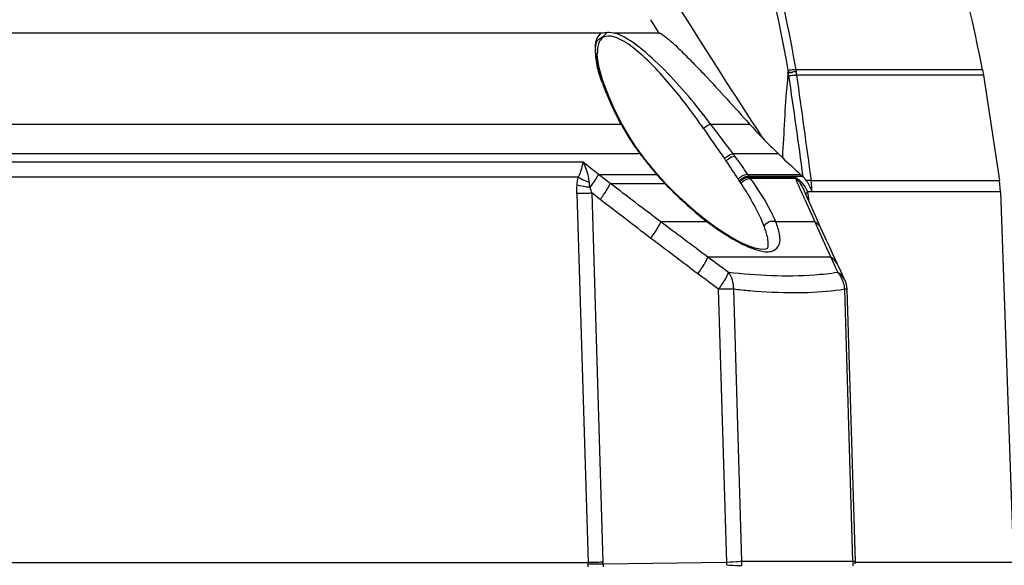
# Model space of a CAD drawing. Header units: millimetres. Extents: x 0 to 420, y 0 to 297.
# Tile 19 of 100: x 106.37 to 114.38, y 73.66 to 78.09. Entities that reach past the tile are written whole.
import ezdxf

# ---------------------------------------------------------------- set-up
doc = ezdxf.new("R2010")
doc.units = ezdxf.units.MM
doc.header["$LTSCALE"] = 23.1
doc.layers.get('0').update_dxf_attribs({"linetype": 'CONTINUOUS'})
doc.layers.add('DIM_PILOTEES', color=7, linetype='CONTINUOUS')
doc.styles.get("Standard").update_dxf_attribs({"font": 'txt', "width": 0.7})
doc.dimstyles.new('DIMSTYLE_1', dxfattribs={"dimtxt": 2.5, "dimasz": 3.5, "dimexe": 2, "dimexo": 0, "dimtad": 1, "dimlfac": 5, "dimdsep": 46, "dimtxsty": 'Standard', "dimblk": '_FILLED', "dimblk1": '_FILLED', "dimblk2": '_FILLED', "dimcen": 0, "dimazin": 2, "dimtp": 0.2, "dimtm": 0.2, "dimtfac": 1, "dimtofl": 0, "dimtmove": 0, "dimatfit": 3, "dimldrblk": '_FILLED', "dimfxl": 0, "dimtolj": 1, "dimarcsym": 0})
doc.dimstyles.new('DIMSTYLE_5', dxfattribs={"dimtxt": 2.5, "dimasz": 3.5, "dimexe": 2, "dimexo": 0, "dimtad": 1, "dimlfac": 5, "dimdsep": 46, "dimtxsty": 'Standard', "dimblk": '_FILLED', "dimblk1": '_FILLED', "dimblk2": '_FILLED', "dimcen": 0, "dimazin": 2, "dimtp": 0.5, "dimtm": 0.5, "dimtfac": 1, "dimtofl": 0, "dimtmove": 0, "dimatfit": 3, "dimldrblk": '_FILLED', "dimfxl": 0, "dimtolj": 1, "dimarcsym": 0})

# ---------------------------------------------------------------- blocks, each defined once
blk = doc.blocks.new('_FILLED')
at = {"color": 0, "linetype": 'ByBlock'}
blk.add_solid([(0, 0), (-1, 0.1429), (-1, -0.1429)], dxfattribs=at)
blk = doc.blocks.new('*D17')
at = {"layer": 'DIM_PILOTEES', "color": 2, "linetype": 'Continuous'}
for p, q in [((71.5299, 63.2626), (71.5299, 103.414)), ((121.5709, 63.2626), (121.5709, 103.414)), ((71.5299, 101.414), (96.5504, 101.414)), ((121.5709, 101.414), (96.5504, 101.414))]:
    blk.add_line(p, q, dxfattribs=at)
at = {"layer": 'DIM_PILOTEES', "color": 2, "linetype": 'Continuous', "xscale": 3.5, "yscale": 3.5, "zscale": 3.5, "rotation": 180}
blk.add_blockref('_FILLED', (71.5299, 101.414), dxfattribs=at)
at = {"layer": 'DIM_PILOTEES', "color": 2, "linetype": 'Continuous', "xscale": 3.5, "yscale": 3.5, "zscale": 3.5}
blk.add_blockref('_FILLED', (121.5709, 101.414), dxfattribs=at)
at = {"layer": 'DIM_PILOTEES', "color": 2, "linetype": 'Continuous', "insert": (96.5504, 104.539), "char_height": 2.5, "width": 13.660714, "attachment_point": 2, "line_spacing_factor": 0.9}
blk.add_mtext('{\\ftxt;\\W0.0001;\\H0.0001;\\~}{\\ftxt;\\W3.6428571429;\\H2.5; }{\\ftxt;\\W0.0001;\\H0.0001;\\~}', dxfattribs=at)
blk = doc.blocks.new('*D18')
at = {"layer": 'DIM_PILOTEES', "color": 2, "linetype": 'Continuous'}
for p, q in [((115.8504, 54.1426), (115.8504, 98.414)), ((121.5709, 63.2626), (121.5709, 98.414)), ((115.8504, 96.414), (94.529, 96.414)), ((94.529, 96.414), (118.7106, 96.414)), ((129.0709, 96.414), (118.7106, 96.414)), ((121.5709, 96.414), (129.0709, 96.414))]:
    blk.add_line(p, q, dxfattribs=at)
at = {"layer": 'DIM_PILOTEES', "color": 2, "linetype": 'Continuous', "xscale": 3.5, "yscale": 3.5, "zscale": 3.5}
blk.add_blockref('_FILLED', (115.8504, 96.414), dxfattribs=at)
at = {"layer": 'DIM_PILOTEES', "color": 2, "linetype": 'Continuous', "xscale": 3.5, "yscale": 3.5, "zscale": 3.5, "rotation": 180}
blk.add_blockref('_FILLED', (121.5709, 96.414), dxfattribs=at)
at = {"layer": 'DIM_PILOTEES', "color": 2, "linetype": 'Continuous', "insert": (101.8504, 99.539), "char_height": 2.5, "width": 10.982143, "attachment_point": 3, "line_spacing_factor": 0.9}
blk.add_mtext('{\\ftxt;\\W0.0001;\\H0.0001;\\~}{\\ftxt;\\W2.9285714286;\\H2.5; }{\\ftxt;\\W0.0001;\\H0.0001;\\~}', dxfattribs=at)

msp = doc.modelspace()

# ---------------------------------------------------------------- linework, layer by layer
at = {"color": 7, "linetype": 'Continuous'}
for p, q in [((111.4988, 78.091), (111.5665, 77.9824)), ((111.1011, 77.9822), (96.8549, 77.9822)), ((111.5663, 77.9822), (111.2098, 77.9822)), ((111.0664, 77.8179), (111.0664, 77.8149)), ((112.6806, 77.6848), (112.6833, 77.6687)), ((114.1999, 77.6848), (112.6806, 77.6848)), ((114.1999, 77.6848), (114.2076, 77.641)), ((112.6542, 77.6626), (112.6117, 77.6626)), ((112.6806, 77.641), (112.6875, 77.641)), ((114.2076, 77.641), (112.6875, 77.641)), ((114.2076, 77.641), (114.3378, 76.7855)), ((97.4767, 77.2432), (111.2594, 77.2432)), ((111.9857, 77.2432), (112.3044, 77.2432)), ((111.4241, 76.9978), (111.3739, 77.0675)), ((111.4143, 77.0012), (97.5055, 77.0012)), ((111.4383, 76.9791), (111.4241, 76.9978)), ((111.4381, 76.9793), (111.4383, 76.9792)), ((112.1494, 77.0272), (112.1694, 77.0012)), ((112.5391, 77.0012), (112.1694, 77.0012)), ((112.5391, 77.0012), (112.5715, 76.9704)), ((98.4256, 76.9358), (110.9484, 76.9358)), ((111.5457, 76.8457), (111.4928, 76.9098)), ((110.9107, 76.8107), (98.5635, 76.8107)), ((111.0748, 76.8345), (111.5483, 76.8343)), ((111.5561, 76.8334), (111.5457, 76.8457)), ((112.2906, 76.8343), (112.7187, 76.8343)), ((112.3006, 76.8202), (112.2906, 76.8343)), ((112.3006, 76.8202), (112.726, 76.8202)), ((112.3063, 76.8114), (112.3043, 76.8143)), ((112.3063, 76.8114), (112.6698, 76.8114)), ((112.6787, 76.8002), (112.3134, 76.8002)), ((111.1708, 76.7604), (111.3939, 76.7603)), ((111.3939, 76.7603), (111.556, 76.7605)), ((111.556, 76.7605), (111.6154, 76.7604)), ((111.7004, 76.682), (111.6219, 76.7608)), ((111.622, 76.7607), (111.6219, 76.7608)), ((112.2124, 76.7948), (112.2236, 76.7772)), ((112.8052, 76.7855), (114.3378, 76.7855)), ((114.3465, 76.693), (114.3378, 76.7855)), ((110.9007, 76.6784), (110.9922, 73.68)), ((111.115, 73.6824), (111.0235, 76.6808)), ((111.0896, 76.629), (111.0235, 76.6808)), ((112.7769, 76.6397), (112.746, 76.7078)), ((112.8113, 76.6926), (112.7756, 76.6922)), ((114.3465, 76.693), (112.8113, 76.6926)), ((114.3465, 76.693), (114.4516, 73.6817)), ((112.7551, 76.6298), (112.7815, 76.5706)), ((112.7553, 76.6297), (112.7817, 76.5705)), ((112.7815, 76.5706), (112.8084, 76.51)), ((112.7817, 76.5705), (112.8358, 76.4481)), ((112.8084, 76.51), (112.8355, 76.4482)), ((111.9611, 76.4481), (111.5821, 76.4481)), ((112.6815, 76.4481), (112.5178, 76.4481)), ((112.8355, 76.4482), (112.6815, 76.4481)), ((112.8355, 76.4482), (112.9012, 76.3028)), ((112.4545, 76.2634), (112.4545, 76.2626)), ((112.9012, 76.3028), (112.9463, 76.2024)), ((112.3191, 76.161), (111.9645, 76.1613)), ((112.4503, 76.161), (112.3191, 76.161)), ((112.8114, 76.1611), (112.4503, 76.161)), ((112.9645, 76.1613), (112.8114, 76.1611)), ((112.9463, 76.2024), (112.9645, 76.1613)), ((112.9643, 76.1614), (113.0109, 76.0598)), ((113.0195, 76.1037), (112.9805, 76.1899)), ((113.046, 76.0466), (113.0192, 76.1044)), ((113.0109, 76.0598), (113.0213, 76.037)), ((113.0771, 75.9795), (113.046, 76.0466)), ((112.1205, 73.6805), (112.0533, 75.9002)), ((112.2424, 73.6875), (112.1754, 75.9025)), ((113.1457, 73.6875), (113.0787, 75.9025)), ((113.0955, 75.9016), (113.1625, 73.6848)), ((98.5867, 73.68), (110.9922, 73.68)), ((112.1205, 73.6805), (111.1154, 73.6671)), ((113.084, 73.6878), (113.0197, 73.6881)), ((113.1457, 73.6875), (113.084, 73.6878)), ((113.1541, 73.6871), (113.1457, 73.6875)), ((113.1629, 73.6697), (113.1625, 73.6848)), ((113.1625, 73.6817), (114.4516, 73.6817))]:
    msp.add_line(p, q, dxfattribs=at)
for points in [[(111.2127, 77.3513), (111.1622, 77.4626), (111.112, 77.5947), (111.082, 77.6999), (111.0685, 77.7786), (111.0664, 77.8175)], [(112.6167, 77.678), (112.6174, 77.6742), (112.618, 77.6703), (112.6186, 77.6665), (112.6193, 77.6625)], [(111.2718, 77.2354), (111.2436, 77.2892), (111.2127, 77.3514)], [(111.3739, 77.0675), (111.328, 77.1381), (111.2839, 77.2132), (111.2717, 77.2355)], [(111.4928, 76.9098), (111.4432, 76.9727), (111.4382, 76.9793)], [(111.622, 76.7607), (111.5913, 76.794), (111.5561, 76.8334)], [(112.3043, 76.8143), (112.3033, 76.8157), (112.3024, 76.8171), (112.3014, 76.8185), (112.3003, 76.8199)], [(111.9609, 76.4541), (111.8856, 76.5148), (111.7915, 76.5965), (111.7004, 76.682)], [(112.8878, 76.3929), (112.8583, 76.4587), (112.8187, 76.547), (112.7769, 76.6397)], [(112.3905, 76.2257), (112.3485, 76.2347), (112.2938, 76.2536), (112.2258, 76.2845), (112.1437, 76.3299), (112.0502, 76.3899), (111.9609, 76.4541)], [(112.9805, 76.1899), (112.9564, 76.2427), (112.9313, 76.2978), (112.8878, 76.3929)], [(112.4545, 76.2635), (112.4525, 76.2436), (112.4503, 76.2371)], [(112.9012, 76.3028), (112.9256, 76.2487), (112.9647, 76.1612)], [(112.4503, 76.2371), (112.447, 76.2323), (112.4377, 76.2269), (112.4206, 76.2242), (112.3905, 76.2257)]]:
    msp.add_lwpolyline(points, dxfattribs=at)
for centre, radius, start, end in [((100.041, 74.8801), 14.434, 11.20425, 36.58503), ((178.8521, 120.5142), 79.3524, 212.20631, 213.143083), ((117.2351, 77.1203), 4.6475, 173.29998, 174.36381), ((112.7699, 76.6903), 0.9995, 98.02814, 98.81577), ((112.0084, 77.5417), 0.6224, 8.76176, 11.10181), ((111.8509, 77.5284), 0.8442, 7.66667, 9.57179), ((308.8847, 104.2052), 197.9874, 187.710708, 187.960609), ((113.235, 78.3531), 2.2644, 200.04405, 204.37197), ((112.8634, 78.1004), 1.8188, 208.12186, 209.72352), ((132.7027, 91.5244), 25.2291, 214.5738, 215.25405), ((128.5535, 89.6515), 20.6992, 216.83113, 217.06792), ((115.6116, 80.2091), 4.4423, 221.88636, 223.88095), ((112.8847, 78.1125), 1.8432, 209.7232, 211.25735), ((112.8769, 78.1077), 1.834, 211.25206, 215.65433), ((135.1891, 94.6821), 29.0262, 217.09629, 217.46238), ((115.3284, 79.9361), 4.049, 223.87376, 226.45659), ((112.8846, 78.1134), 1.8437, 215.66063, 217.10521), ((114.2754, 79.1651), 3.5873, 217.10122, 217.48107), ((114.3046, 79.1866), 3.6235, 217.47026, 218.96498), ((108.6888, 74.5551), 4.1754, 34.88602, 35.20315), ((108.8561, 74.4609), 4.175, 37.15059, 37.47707), ((109.198, 74.7147), 3.7493, 34.42605, 37.21464), ((114.3961, 79.2604), 3.7411, 218.96173, 219.44873), ((114.4353, 79.2926), 3.7918, 219.44823, 219.93063), ((108.9199, 74.7162), 3.8937, 32.26523, 34.88669), ((114.4543, 79.3085), 3.8167, 219.93057, 220.41183), ((114.2605, 79.2302), 3.6189, 221.45676, 223.03732), ((112.4917, 76.9214), 0.2157, 210.69023, 214.2167), ((112.8272, 76.9274), 0.1956, 216.39388, 220.58734), ((70.6054, 57.8174), 46.1574, 24.05231, 24.28407), ((112.5565, 76.6251), 0.2631, 41.18953, 46.91957), ((78.7666, 33.7084), 53.8843, 52.48295, 53.03211), ((112.5429, 76.6129), 0.2814, 37.18598, 41.21865), ((112.5524, 76.62), 0.2695, 31.98784, 37.20457), ((112.5585, 76.6239), 0.2623, 26.49557, 31.99401), ((112.1718, 76.6977), 0.6394, 5.87684, 7.89392), ((112.1614, 76.6966), 0.6499, 3.8527, 5.87687), ((112.1801, 76.6976), 0.6312, 359.58693, 3.8814), ((71.5807, 24.5097), 65.4016, 52.382171, 52.836101), ((71.1376, 22.1687), 67.6907, 52.904951, 53.309628), ((69.0853, 19.688), 70.7506, 52.776568, 53.164966), ((85.5008, 40.0736), 44.7511, 53.47826, 53.74678), ((66.1759, 14.1342), 76.9401, 53.396475, 53.553273), ((112.8652, 75.8933), 0.2124, 29.22346, 35.91796), ((110.3526, 73.6602), 0.6399, 0.62851, 1.77214), ((110.3696, 73.6592), 0.7458, 0.604, 1.78158), ((106.9846, 73.5914), 5.1366, 0.73776, 0.99433), ((112.7491, -56.1739), 129.8624, 90.005035, 90.223581), ((111.0008, 73.6514), 1.2421, 0.06598, 1.66612), ((112.7516, -7.8835), 81.572, 89.811659, 90.009773), ((112.055, 73.6537), 1.0913, 359.95543, 1.77667), ((109.3925, 73.649), 1.6001, 359.86216, 0.65462), ((109.5908, 73.6503), 1.5247, 359.76572, 0.63016)]:
    msp.add_arc(centre, radius, start, end, dxfattribs=at)
for points, knots in [([(110.3077, 83.4668), (110.8825, 82.6049), (111.8577, 80.7387), (112.4316, 78.7141), (112.6167, 77.678)], [0, 0, 0, 0, 0.496066, 1, 1, 1, 1]), ([(110.3578, 83.483), (110.9361, 82.6205), (111.917, 80.7517), (112.4944, 78.723), (112.6806, 77.6848)], [0, 0, 0, 0, 0.496099, 1, 1, 1, 1]), ([(111.101, 77.9822), (111.0815, 77.9712), (111.0478, 77.9256), (111.0485, 77.8719), (111.0517, 77.8431)], [0, 0, 0, 0, 0.435608, 1, 1, 1, 1]), ([(111.0553, 77.8869), (111.0576, 77.8988), (111.0653, 77.9273), (111.1085, 77.9505), (111.1333, 77.9734), (111.1471, 77.9861)], [0, 0, 0, 0, 0.263084, 0.594929, 1, 1, 1, 1]), ([(111.9292, 77.2077), (111.8545, 77.318), (111.7342, 77.4774), (111.5616, 77.6765), (111.4284, 77.8086), (111.3142, 77.9001), (111.2241, 77.9462), (111.167, 77.9617), (111.1165, 77.9531), (111.0704, 77.9045), (111.0664, 77.8521), (111.0664, 77.8176)], [0, 0, 0, 0, 0.311465, 0.466219, 0.615541, 0.750053, 0.80606, 0.851259, 0.886598, 0.919453, 1, 1, 1, 1]), ([(111.9857, 77.2432), (111.872, 77.3985), (111.6876, 77.618), (111.4241, 77.8616), (111.2821, 77.9592), (111.2098, 77.9822)], [0, 0, 0, 0, 0.53428, 0.789369, 1, 1, 1, 1]), ([(111.5662, 77.9823), (111.582, 77.9823), (111.6131, 77.9574), (111.6739, 77.9102), (111.7525, 77.8339), (111.8457, 77.7404), (111.9697, 77.6104), (112.1228, 77.4448), (112.244, 77.3106), (112.3044, 77.2432)], [0, 0, 0, 0, 0.045038, 0.103103, 0.227082, 0.354246, 0.482595, 0.740828, 1, 1, 1, 1]), ([(111.0992, 77.6254), (111.0932, 77.6444), (111.0718, 77.7155), (111.0556, 77.7887), (111.0515, 77.8429)], [0, 0, 0, 0, 0.268461, 1, 1, 1, 1]), ([(111.0839, 77.647), (111.0784, 77.6647), (111.0602, 77.7285), (111.0521, 77.7951), (111.0517, 77.8431)], [0, 0, 0, 0, 0.278024, 1, 1, 1, 1]), ([(112.6806, 77.6848), (112.6776, 77.6848), (112.6607, 77.6841), (112.644, 77.682), (112.6303, 77.68)], [0, 0, 0, 0, 0.176852, 1, 1, 1, 1]), ([(111.2125, 77.3515), (111.2004, 77.3764), (111.1548, 77.4641), (111.1208, 77.5575), (111.0992, 77.6254)], [0, 0, 0, 0, 0.279321, 1, 1, 1, 1]), ([(112.6118, 77.6626), (112.6215, 77.6626), (112.6334, 77.6628), (112.6453, 77.6619), (112.6474, 77.6615)], [0, 0, 0, 0, 0.821156, 1, 1, 1, 1]), ([(112.6236, 77.6365), (112.6292, 77.6371), (112.6482, 77.6391), (112.6672, 77.6407), (112.6806, 77.641)], [0, 0, 0, 0, 0.296902, 1, 1, 1, 1]), ([(111.2718, 77.2355), (111.2708, 77.2374), (111.267, 77.2411), (111.2622, 77.2426), (111.2594, 77.2432)], [0, 0, 0, 0, 0.436615, 1, 1, 1, 1]), ([(111.9292, 77.2077), (111.9349, 77.2123), (111.9529, 77.2252), (111.9714, 77.2389), (111.9857, 77.2432)], [0, 0, 0, 0, 0.330927, 1, 1, 1, 1]), ([(111.4241, 76.9978), (111.4232, 76.999), (111.42, 77.001), (111.4163, 77.0012), (111.4143, 77.0012)], [0, 0, 0, 0, 0.424617, 1, 1, 1, 1]), ([(111.4287, 76.9823), (111.4305, 76.9824), (111.4339, 76.9821), (111.437, 76.9803), (111.438, 76.9792)], [0, 0, 0, 0, 0.548108, 1, 1, 1, 1]), ([(112.1006, 76.9621), (112.1059, 76.9674), (112.126, 76.9839), (112.1503, 77.0018), (112.1694, 77.0012)], [0, 0, 0, 0, 0.280847, 1, 1, 1, 1]), ([(112.1138, 76.9432), (112.1192, 76.9488), (112.1395, 76.9658), (112.1647, 76.9834), (112.1838, 76.9823)], [0, 0, 0, 0, 0.288611, 1, 1, 1, 1]), ([(110.9484, 76.9358), (110.9475, 76.9268), (110.9402, 76.8836), (110.9249, 76.8422), (110.9107, 76.8107)], [0, 0, 0, 0, 0.208013, 1, 1, 1, 1]), ([(111.0008, 76.7691), (110.9993, 76.7844), (110.9914, 76.8424), (110.9705, 76.8987), (110.9484, 76.9358)], [0, 0, 0, 0, 0.26249, 1, 1, 1, 1]), ([(111.0008, 76.7691), (110.992, 76.7719), (110.9608, 76.7831), (110.9304, 76.7972), (110.9107, 76.8107)], [0, 0, 0, 0, 0.278744, 1, 1, 1, 1]), ([(111.0084, 76.7276), (111.016, 76.7381), (111.04, 76.7724), (111.0632, 76.8079), (111.0748, 76.8345)], [0, 0, 0, 0, 0.309948, 1, 1, 1, 1]), ([(111.5561, 76.8334), (111.5553, 76.8342), (111.5525, 76.8351), (111.5499, 76.8347), (111.5483, 76.8343)], [0, 0, 0, 0, 0.400686, 1, 1, 1, 1]), ([(112.2124, 76.7948), (112.2277, 76.8133), (112.2543, 76.8321), (112.2849, 76.8356), (112.2906, 76.8343)], [0, 0, 0, 0, 0.804714, 1, 1, 1, 1]), ([(112.2226, 76.7812), (112.238, 76.7996), (112.2647, 76.8177), (112.295, 76.8213), (112.3004, 76.82)], [0, 0, 0, 0, 0.811351, 1, 1, 1, 1]), ([(112.2253, 76.774), (112.2417, 76.7923), (112.2697, 76.8093), (112.3007, 76.8126), (112.3063, 76.8114)], [0, 0, 0, 0, 0.810555, 1, 1, 1, 1]), ([(112.2342, 76.7595), (112.2398, 76.7669), (112.2613, 76.7873), (112.2929, 76.805), (112.3134, 76.8002)], [0, 0, 0, 0, 0.306407, 1, 1, 1, 1]), ([(112.5178, 76.4481), (112.5065, 76.4759), (112.4502, 76.5998), (112.3743, 76.7136), (112.3134, 76.8002)], [0, 0, 0, 0, 0.221022, 1, 1, 1, 1]), ([(112.6698, 76.8114), (112.681, 76.8114), (112.7035, 76.7939), (112.7419, 76.7577), (112.7659, 76.7193), (112.7756, 76.6922)], [0, 0, 0, 0, 0.206363, 0.471734, 1, 1, 1, 1]), ([(112.6787, 76.8002), (112.6824, 76.8048), (112.6999, 76.782), (112.7192, 76.7601), (112.737, 76.7276), (112.746, 76.7078)], [0, 0, 0, 0, 0.154717, 0.436591, 1, 1, 1, 1]), ([(112.7263, 76.8188), (112.7252, 76.8213), (112.7227, 76.8266), (112.7201, 76.8317), (112.7187, 76.8343)], [0, 0, 0, 0, 0.4868, 1, 1, 1, 1]), ([(112.7362, 76.8172), (112.7348, 76.8169), (112.7313, 76.8174), (112.7281, 76.8183), (112.7263, 76.8188)], [0, 0, 0, 0, 0.446177, 1, 1, 1, 1]), ([(111.0084, 76.7275), (110.9982, 76.7287), (110.9625, 76.7336), (110.9268, 76.7399), (110.902, 76.7471)], [0, 0, 0, 0, 0.284151, 1, 1, 1, 1]), ([(111.0896, 76.629), (111.099, 76.6418), (111.1285, 76.684), (111.1574, 76.7275), (111.1708, 76.7604)], [0, 0, 0, 0, 0.310051, 1, 1, 1, 1]), ([(111.6219, 76.7608), (111.6213, 76.7614), (111.6188, 76.7616), (111.6167, 76.7609), (111.6154, 76.7604)], [0, 0, 0, 0, 0.372912, 1, 1, 1, 1]), ([(112.2342, 76.7595), (112.2543, 76.729), (112.3254, 76.6164), (112.3894, 76.498), (112.4225, 76.4071)], [0, 0, 0, 0, 0.274079, 1, 1, 1, 1]), ([(112.8052, 76.7855), (112.8032, 76.7855), (112.7903, 76.7855), (112.7775, 76.784), (112.7667, 76.7825)], [0, 0, 0, 0, 0.158753, 1, 1, 1, 1]), ([(111.0235, 76.6808), (111.0118, 76.6805), (110.9708, 76.6795), (110.9299, 76.6786), (110.9007, 76.6784)], [0, 0, 0, 0, 0.287314, 1, 1, 1, 1]), ([(112.7624, 76.6718), (112.7631, 76.6743), (112.7654, 76.6794), (112.7685, 76.684), (112.7704, 76.6864)], [0, 0, 0, 0, 0.467504, 1, 1, 1, 1]), ([(112.7704, 76.6864), (112.7712, 76.6874), (112.7729, 76.6893), (112.7747, 76.6912), (112.7756, 76.6922)], [0, 0, 0, 0, 0.487175, 1, 1, 1, 1]), ([(111.5012, 76.3143), (111.5108, 76.3275), (111.5402, 76.3704), (111.5694, 76.4145), (111.5821, 76.4481)], [0, 0, 0, 0, 0.312248, 1, 1, 1, 1]), ([(111.9609, 76.4541), (111.9615, 76.4536), (111.962, 76.4513), (111.9615, 76.4493), (111.9611, 76.4481)], [0, 0, 0, 0, 0.372025, 1, 1, 1, 1]), ([(111.9611, 76.4481), (111.9851, 76.43), (112.0775, 76.363), (112.1748, 76.3021), (112.2505, 76.2655)], [0, 0, 0, 0, 0.263585, 1, 1, 1, 1]), ([(112.4225, 76.4071), (112.4268, 76.4254), (112.4579, 76.4559), (112.5012, 76.4574), (112.5178, 76.4481)], [0, 0, 0, 0, 0.496981, 1, 1, 1, 1]), ([(112.4225, 76.4071), (112.4274, 76.3941), (112.4434, 76.3477), (112.4547, 76.2987), (112.4545, 76.2635)], [0, 0, 0, 0, 0.28315, 1, 1, 1, 1]), ([(112.5516, 76.3212), (112.5509, 76.3309), (112.5444, 76.3744), (112.5301, 76.4163), (112.5178, 76.4481)], [0, 0, 0, 0, 0.222525, 1, 1, 1, 1]), ([(112.2505, 76.2655), (112.2926, 76.2451), (112.3666, 76.2158), (112.4719, 76.1955), (112.5507, 76.2422), (112.5537, 76.2961), (112.5516, 76.3212)], [0, 0, 0, 0, 0.364798, 0.625546, 0.803595, 1, 1, 1, 1]), ([(111.8841, 76.0255), (111.8937, 76.039), (111.9231, 76.0825), (111.9525, 76.1273), (111.9645, 76.1613)], [0, 0, 0, 0, 0.314248, 1, 1, 1, 1]), ([(112.0533, 75.9002), (112.0629, 75.9135), (112.0922, 75.9573), (112.1223, 76.0022), (112.1334, 76.037)], [0, 0, 0, 0, 0.310291, 1, 1, 1, 1]), ([(113.0213, 76.037), (112.9588, 76.0268), (112.6636, 75.9949), (112.3651, 76.0118), (112.1334, 76.037)], [0, 0, 0, 0, 0.213712, 1, 1, 1, 1]), ([(112.1754, 75.9025), (112.1672, 75.9025), (112.1265, 75.902), (112.0858, 75.901), (112.0533, 75.9002)], [0, 0, 0, 0, 0.201199, 1, 1, 1, 1]), ([(112.1754, 75.9028), (112.2193, 75.8981), (112.3843, 75.882), (112.5501, 75.8736), (112.6716, 75.8736)], [0, 0, 0, 0, 0.266589, 1, 1, 1, 1]), ([(112.6716, 75.8736), (112.7084, 75.8736), (112.8445, 75.8758), (112.9807, 75.887), (113.0787, 75.9028)], [0, 0, 0, 0, 0.270437, 1, 1, 1, 1]), ([(113.0955, 75.9016), (113.0955, 75.903), (113.0865, 75.9009), (113.0829, 75.9025), (113.0787, 75.9025)], [0, 0, 0, 0, 0.25532, 1, 1, 1, 1]), ([(111.115, 73.6824), (111.1033, 73.6821), (111.0623, 73.681), (111.0214, 73.6802), (110.9922, 73.68)], [0, 0, 0, 0, 0.287327, 1, 1, 1, 1]), ([(112.2424, 73.6875), (112.2342, 73.6874), (112.1935, 73.6859), (112.1529, 73.6831), (112.1205, 73.6805)], [0, 0, 0, 0, 0.201522, 1, 1, 1, 1]), ([(113.1624, 73.6848), (113.1623, 73.6857), (113.1585, 73.6866), (113.1562, 73.6869), (113.1541, 73.6871)], [0, 0, 0, 0, 0.285556, 1, 1, 1, 1]), ([(111.1154, 73.6671), (111.1036, 73.667), (111.0626, 73.6668), (111.0216, 73.6667), (110.9924, 73.6672)], [0, 0, 0, 0, 0.287288, 1, 1, 1, 1]), ([(112.2429, 73.6528), (112.2347, 73.6529), (112.194, 73.6539), (112.1533, 73.6558), (112.1208, 73.6575)], [0, 0, 0, 0, 0.201198, 1, 1, 1, 1])]:
    msp.add_open_spline(points, degree=3, knots=knots, dxfattribs=at)
for points in [[(111.1481, 77.9868), (111.1324, 77.9866), (111.1165, 77.9791), (111.1011, 77.9822)], [(111.2098, 77.9822), (111.1893, 77.9801), (111.1686, 77.9888), (111.1481, 77.9868)], [(111.0515, 77.8429), (111.0516, 77.8576), (111.0526, 77.8724), (111.0553, 77.8869)], [(111.1077, 77.577), (111.0993, 77.6002), (111.0912, 77.6235), (111.0839, 77.647)], [(112.7408, 76.813), (112.7024, 77.0876), (112.6659, 77.3625), (112.6236, 77.6365)], [(112.6833, 77.6687), (112.6735, 77.6705), (112.6633, 77.6675), (112.6538, 77.6644)], [(112.61, 77.5768), (112.5902, 77.3752), (112.5841, 77.1725), (112.5715, 76.9703)], [(111.2594, 77.2432), (111.2286, 77.3008), (111.1993, 77.3592), (111.1723, 77.4187)], [(112.5715, 76.9704), (112.6204, 76.9249), (112.6698, 76.8799), (112.7187, 76.8343)], [(111.075, 76.8343), (111.0324, 76.8677), (110.9905, 76.9019), (110.9484, 76.9358)], [(110.902, 76.7471), (110.9035, 76.7685), (110.9063, 76.7898), (110.9107, 76.8107)], [(111.1708, 76.7604), (111.1385, 76.7846), (111.1071, 76.8101), (111.0748, 76.8345)], [(112.7187, 76.8343), (112.7242, 76.8283), (112.7303, 76.8228), (112.7362, 76.8172)], [(110.9007, 76.6784), (110.9, 76.7013), (110.9003, 76.7243), (110.902, 76.7471)], [(111.0084, 76.7276), (111.0047, 76.7407), (111.0007, 76.7546), (111.0026, 76.7681)], [(111.0235, 76.6808), (111.0179, 76.696), (111.0119, 76.7114), (111.0096, 76.7275)], [(111.6154, 76.7604), (111.6452, 76.7285), (111.6765, 76.6981), (111.7081, 76.668)], [(112.2235, 76.7771), (112.2269, 76.7711), (112.2304, 76.7652), (112.2342, 76.7595)], [(112.8113, 76.6922), (112.8072, 76.709), (112.801, 76.7254), (112.7932, 76.7409)], [(111.7081, 76.668), (111.789, 76.591), (111.8724, 76.516), (111.9611, 76.4481)], [(112.7756, 76.6922), (112.7802, 76.6686), (112.7834, 76.6447), (112.7855, 76.6208)], [(112.8878, 76.3929), (112.8771, 76.4159), (112.8575, 76.4356), (112.8355, 76.4482)], [(113.0192, 76.1044), (113.0081, 76.1283), (112.9876, 76.1486), (112.9645, 76.1613)], [(112.1754, 75.9025), (112.1759, 75.9495), (112.162, 75.9998), (112.1334, 76.037)], [(113.0771, 75.9795), (113.0659, 76.0037), (113.0449, 76.0244), (113.0213, 76.037)], [(113.0372, 76.0179), (113.0323, 76.0246), (113.027, 76.031), (113.0213, 76.037)], [(113.0787, 75.9025), (113.0768, 75.9353), (113.0666, 75.9683), (113.0505, 75.997)], [(113.0771, 75.9795), (113.0883, 75.9553), (113.0947, 75.9283), (113.0955, 75.9016)]]:
    msp.add_open_spline(points, degree=3, dxfattribs=at)

# ---------------------------------------------------------------- dimensions: what is measured, and where the dimension line sits
at = {"layer": 'DIM_PILOTEES', "color": 2, "linetype": 'Continuous'}
for base, p1, text, dimstyle, picture, middle in [((121.5709, 101.414), (71.5299, 63.2626), '{\\ftxt;\\W0.0001;\\H0.0001;\\~}{\\ftxt;\\W3.6428571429;\\H2.5; }{\\ftxt;\\W0.0001;\\H0.0001;\\~}', 'DIMSTYLE_5', '*D17', (96.1932, 101.414)), ((121.5709, 96.414), (115.8504, 54.1426), '{\\ftxt;\\W0.0001;\\H0.0001;\\~}{\\ftxt;\\W2.9285714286;\\H2.5; }{\\ftxt;\\W0.0001;\\H0.0001;\\~}', 'DIMSTYLE_1', '*D18', (97.8325, 96.414))]:
    dim = msp.add_linear_dim(base=base, p1=p1, p2=(121.5709, 63.2626), text=text, dimstyle=dimstyle, dxfattribs=at)
    dim.commit()
    dim.dimension.update_dxf_attribs({"geometry": picture, "text_midpoint": middle, "dimtype": 160})

doc.saveas('drawing.dxf')
